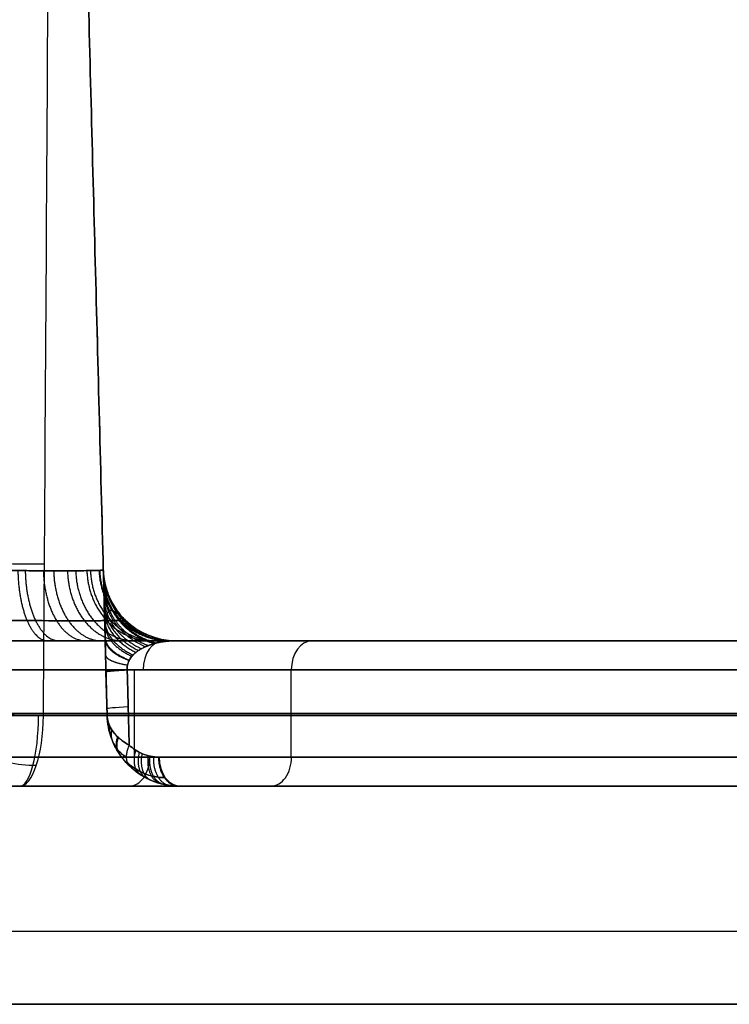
# Model space of a CAD drawing. Header units: centimetres. Extents: x -10 to 8.9, y -34.1 to -8.
# Tile 234 of 256: x 6.09 to 6.578, y -12.655 to -11.978. Entities that reach past the tile are written whole.
import ezdxf

# ---------------------------------------------------------------- set-up
doc = ezdxf.new("R2010")
doc.units = ezdxf.units.CM
doc.layers.add('Default', color=7, linetype='Continuous', true_color=0x000000)

msp = doc.modelspace()

# ---------------------------------------------------------------- linework, layer by layer
at = {"layer": 'Default'}
for p, q in [((6.14979, -12.45631, 3.45), (6.10131, -10.60507, 3.45)), ((6.14717, -12.35631, 2.8528), (6.14717, -12.35631, 3.09883)), ((6.14717, -12.35631, 3.80117), (6.14717, -12.35631, 4.0472)), ((6.01335, -12.405, 2.49067), (6.80531, -12.405, 2.49067)), ((6.80531, -12.405, 4.40933), (6.01335, -12.405, 4.40933)), ((6.40933, -12.405, 4.01335), (6.40933, -12.405, 4.80531)), ((6.4888, -12.405, 2.01522), (6.4888, -12.405, 2.80718)), ((6.16867, -12.485, 4.59293), (6.16867, -12.425, 4.59293)), ((6.27647, -12.485, 2.19926), (6.27647, -12.425, 2.19926)), ((6.149, -12.42631, 3.19599), (6.14979, -12.45631, 3.1952)), ((6.14979, -12.45631, 3.7048), (6.149, -12.42631, 3.70401)), ((5.74015, -12.455, 4.16442), (6.59741, -12.455, 5.02167)), ((6.59741, -12.455, 1.87833), (5.95575, -12.455, 2.51998)), ((6.16441, -12.455, 3.15985), (7.02167, -12.455, 2.30259)), ((7.02167, -12.455, 4.59741), (6.16442, -12.455, 3.74015)), ((7.02111, -12.485, 4.59685), (6.18563, -12.485, 3.76136)), ((4.32654, -12.505, 5.026), (6.57346, -12.505, 5.026)), ((4.5072, -12.505, 2.05465), (6.3928, -12.505, 2.05465)), ((5.74722, -12.505, 4.19977), (6.5827, -12.505, 5.03525)), ((6.5827, -12.505, 1.86475), (5.9424, -12.505, 2.50505)), ((6.19977, -12.505, 3.45), (7.40428, -12.505, 3.45)), ((6.19977, -12.505, 3.74722), (6.19977, -12.505, 3.18928)), ((7.03525, -12.505, 4.5827), (6.19977, -12.505, 3.74722)), ((6.19977, -12.505, 3.15278), (7.03525, -12.505, 2.3173)), ((3.275, -12.655, 3.45), (7.625, -12.655, 3.45))]:
    msp.add_line(p, q, dxfattribs=at)
at = {"layer": 'Default', "extrusion": (0, 0, -1)}
for centre, start, end in [((-6.19715, -12.355, -2.8528), 270, 358.50002), ((-6.19977, -12.455, -3.45), 269.99996, 358.5029)]:
    msp.add_arc(centre, 0.05, start, end, dxfattribs=at)
at = {"layer": 'Default'}
for centre, start in [((6.19715, -12.355, 3.09883), 181.5), ((6.19715, -12.355, 3.80117), 181.5), ((6.19715, -12.355, 4.0472), 181.49997), ((6.19715, -12.355, 2.97581), 181.49999), ((6.19715, -12.355, 3.92419), 181.49998)]:
    msp.add_arc(centre, 0.05, start, 270, dxfattribs=at)
at = {"layer": 'Default', "extrusion": (0.707107, 0, 0.707107)}
for centre, start, end in [((-12.425, -1.13421, 7.61795), 0.00005, 89.99999), ((-12.485, -1.09421, 7.62436), 179.99959, 270)]:
    msp.add_arc(centre, 0.02, start, end, dxfattribs=at)
at = {"layer": 'Default', "extrusion": (-0.707107, 0, 0.707107)}
for centre, start, end in [((12.425, 6.01325, -2.88318), 180.00027, 269.99999), ((12.485, 5.97325, -2.88333), 359.99998, 90)]:
    msp.add_arc(centre, 0.02, start, end, dxfattribs=at)
at = {"layer": 'Default', "extrusion": (-0.026168, 0.999315, 0.026168)}
msp.add_arc((-5.87161, 3.52417, -12.49507), 0.05, 314.98024, 0, dxfattribs=at)
at = {"layer": 'Default', "extrusion": (-0.026175, 0.999315, -0.026165)}
msp.add_arc((-5.87152, 3.37351, -12.67566), 0.05, 0.00001, 45.01985, dxfattribs=at)
at = {"layer": 'Default', "extrusion": (0.026168, -0.999315, -0.026168)}
msp.add_arc((5.87161, 3.52417, 12.52032), 0.05, 179.99873, 225.01869, dxfattribs=at)
at = {"layer": 'Default', "extrusion": (-0.026168, 0.999315, -0.026168)}
msp.add_arc((-5.87161, 3.37347, -12.70088), 0.05, 359.9964, 45.01967, dxfattribs=at)
at = {"layer": 'Default', "extrusion": (-4.42772e-06, 1, 6.3985e-06)}
msp.add_arc((-5.44995, 3.45008, -12.4563), 2.00426, 55.31699, 124.68271, dxfattribs=at)
at = {"layer": 'Default', "extrusion": (0.006852, 0.999656, -0.025329)}
msp.add_arc((-6.17482, 1.28842, -12.44959), 0.05, 250.89285, 344.85693, dxfattribs=at)
at = {"layer": 'Default', "extrusion": (0.187065, 0.697768, -0.691467)}
msp.add_arc((-9.10707, -6.06984, -8.66021), 0.05, 246.03736, 338.808, dxfattribs=at)
at = {"layer": 'Default', "extrusion": (0.944929, -1.06586e-07, 0.327276)}
msp.add_arc((-12.455, -0.47793, 6.27897), 0.05, 180, 268.49999, dxfattribs=at)
at = {"layer": 'Default', "extrusion": (0.965299, 3.16254e-09, 0.261146)}
msp.add_arc((-12.455, -0.04257, 6.29698), 0.05, 180.00009, 268.50153, dxfattribs=at)
at = {"layer": 'Default', "extrusion": (-3.63187e-08, 1, 5.24841e-08)}
msp.add_arc((-5.45, 3.45, -12.45631), 2.00426, 235.31699, 250.89646, dxfattribs=at)
at = {"layer": 'Default', "extrusion": (-0.707109, 3.53209e-11, -0.707104)}
msp.add_arc((12.485, -1.73419, -7.03359), 0.02, 359.99951, 90, dxfattribs=at)
at = {"layer": 'Default', "extrusion": (-0.70711, 2.94136e-06, 0.707104)}
msp.add_arc((12.48497, 6.61328, -2.15462), 0.02, 270.0007, 0.00045, dxfattribs=at)
at = {"layer": 'Default', "extrusion": (0, -1, 0)}
for centre, radius, start, end in [((5.45, 3.45, 12.505), 1.95428, 54.44175, 125.55825), ((5.45, 3.45, 12.605), 2.225, 0, 180), ((5.45, 3.45, 12.655), 2.175, 0, 180)]:
    msp.add_arc(centre, radius, start, end, dxfattribs=at)
at = {"layer": 'Default', "extrusion": (0, 1, 0)}
for centre, radius, start, end in [((-5.45, 3.45, -12.505), 1.95428, 234.44175, 250.89646), ((-5.45, 3.45, -12.605), 2.225, 180, 0), ((-5.45, 3.45, -12.655), 2.175, 180, 0), ((-5.45, 3.45, -12.655), 2.175, 0, 180)]:
    msp.add_arc(centre, radius, start, end, dxfattribs=at)
at = {"layer": 'Default'}
for points, degree in [([(6.10131, -10.60507, 4.00135), (6.12424, -11.48069, 4.02427), (6.14717, -12.35631, 4.0472)], 2), ([(6.14717, -12.35631, 2.8528), (6.12424, -11.48069, 2.87573), (6.10131, -10.60507, 2.89865)], 2), ([(6.10595, -12.45631, 1.55611), (6.10714, -12.28079, 1.55166), (6.10931, -11.93196, 1.54275), (6.11192, -11.41529, 1.52934), (6.11324, -11.07524, 1.52037), (6.11379, -10.90631, 1.51588)], 3), ([(6.14717, -12.35631, 2.8528), (6.14717, -12.35637, 2.84844), (6.1466, -12.35647, 2.83971), (6.14405, -12.35661, 2.82684), (6.13983, -12.35671, 2.81441), (6.13403, -12.35679, 2.80263), (6.12673, -12.35684, 2.79172), (6.11809, -12.35686, 2.78187), (6.10823, -12.35684, 2.77323), (6.09733, -12.35679, 2.76595), (6.08557, -12.35671, 2.76016), (6.07315, -12.35661, 2.75595), (6.06029, -12.35647, 2.7534), (6.05156, -12.35637, 2.75283), (6.0472, -12.35631, 2.75283)], 3), ([(6.0472, -12.35631, 4.14717), (6.05156, -12.35637, 4.14717), (6.06029, -12.35647, 4.1466), (6.07316, -12.35661, 4.14405), (6.08559, -12.35671, 4.13983), (6.09737, -12.35679, 4.13403), (6.10828, -12.35684, 4.12673), (6.11813, -12.35686, 4.11809), (6.12677, -12.35684, 4.10823), (6.13405, -12.35679, 4.09733), (6.13984, -12.35671, 4.08557), (6.14405, -12.35661, 4.07315), (6.1466, -12.35647, 4.06029), (6.14717, -12.35637, 4.05156), (6.14717, -12.35631, 4.0472)], 3), ([(6.14717, -12.35631, 3.09883), (6.14717, -12.35631, 2.97581), (6.14717, -12.35631, 2.8528)], 2), ([(6.149, -12.42631, 3.19599), (6.14893, -12.42373, 3.19606), (6.1488, -12.41852, 3.19578), (6.14859, -12.4106, 3.19411), (6.14838, -12.40257, 3.19101), (6.14817, -12.39451, 3.18633), (6.14796, -12.38653, 3.17987), (6.14776, -12.37882, 3.17144), (6.14757, -12.37162, 3.16085), (6.1474, -12.36529, 3.14801), (6.14727, -12.36029, 3.13307), (6.14719, -12.35706, 3.11641), (6.14717, -12.35631, 3.10481), (6.14717, -12.35631, 3.09883)], 3), ([(6.14717, -12.35631, 3.80117), (6.14717, -12.35631, 3.79571), (6.14719, -12.35694, 3.78506), (6.14726, -12.35966, 3.76967), (6.14737, -12.36393, 3.75561), (6.14751, -12.36943, 3.74323), (6.14768, -12.37576, 3.73275), (6.14786, -12.38265, 3.72412), (6.14805, -12.38987, 3.71724), (6.14824, -12.39722, 3.71195), (6.14843, -12.4046, 3.70812), (6.14863, -12.41194, 3.70555), (6.14882, -12.41919, 3.70417), (6.14894, -12.42395, 3.70395), (6.149, -12.42631, 3.70401)], 3), ([(6.14717, -12.35631, 4.0472), (6.14717, -12.35631, 3.92419), (6.14717, -12.35631, 3.80117)], 2), ([(5.80117, -12.405, 4.19715), (6.21134, -12.405, 4.60732), (6.62151, -12.405, 5.01749)], 2), ([(5.96011, -12.405, 2.54391), (6.29081, -12.405, 2.21321), (6.62151, -12.405, 1.88251)], 2), ([(6.0472, -12.405, 2.70285), (6.05316, -12.405, 2.70285), (6.06502, -12.405, 2.70356), (6.08284, -12.405, 2.70676), (6.10021, -12.405, 2.71213), (6.11684, -12.405, 2.71958), (6.13242, -12.405, 2.72897), (6.14677, -12.405, 2.74017), (6.15966, -12.405, 2.75304), (6.17091, -12.405, 2.76739), (6.18033, -12.405, 2.78298), (6.1878, -12.405, 2.79961), (6.1932, -12.405, 2.81701), (6.19644, -12.405, 2.83489), (6.19715, -12.405, 2.84681), (6.19715, -12.405, 2.8528)], 3), ([(6.19715, -12.405, 4.0472), (6.19715, -12.405, 4.05316), (6.19644, -12.405, 4.06502), (6.19324, -12.405, 4.08284), (6.18787, -12.405, 4.10021), (6.18042, -12.405, 4.11684), (6.17103, -12.405, 4.13242), (6.15983, -12.405, 4.14677), (6.14696, -12.405, 4.15966), (6.13261, -12.405, 4.17091), (6.11702, -12.405, 4.18033), (6.10039, -12.405, 4.1878), (6.08299, -12.405, 4.1932), (6.06511, -12.405, 4.19644), (6.05319, -12.405, 4.19715), (6.0472, -12.405, 4.19715)], 3), ([(6.19715, -12.405, 3.09883), (6.19573, -12.405, 3.10139), (6.193, -12.4051, 3.10631), (6.18929, -12.40547, 3.11302), (6.18592, -12.40602, 3.11912), (6.18286, -12.40672, 3.12468), (6.18008, -12.40753, 3.12974), (6.17756, -12.40844, 3.13434), (6.17529, -12.40944, 3.13851), (6.17323, -12.41051, 3.14229), (6.17138, -12.41165, 3.14571), (6.16972, -12.41287, 3.14878), (6.16825, -12.41414, 3.15152), (6.16697, -12.4155, 3.15393), (6.16586, -12.41692, 3.15602), (6.16494, -12.41844, 3.15779), (6.16422, -12.42007, 3.15921), (6.16376, -12.42176, 3.16016), (6.16355, -12.42343, 3.16065), (6.16358, -12.42448, 3.16068), (6.16363, -12.425, 3.16063)], 3), ([(6.16363, -12.425, 3.73937), (6.16359, -12.42451, 3.73932), (6.16355, -12.4235, 3.73934), (6.16374, -12.42191, 3.73978), (6.16414, -12.42031, 3.74063), (6.16479, -12.41875, 3.74191), (6.16563, -12.41727, 3.74353), (6.16663, -12.4159, 3.74543), (6.16778, -12.41461, 3.7476), (6.1691, -12.41338, 3.75007), (6.17059, -12.41221, 3.75284), (6.17225, -12.4111, 3.75591), (6.17409, -12.41004, 3.75929), (6.17611, -12.40906, 3.76301), (6.17835, -12.40814, 3.76709), (6.1808, -12.4073, 3.77156), (6.18349, -12.40656, 3.77646), (6.18643, -12.40593, 3.78181), (6.18967, -12.40543, 3.78767), (6.19321, -12.40509, 3.79406), (6.1958, -12.405, 3.79874), (6.19715, -12.405, 3.80117)], 3), ([(6.19715, -12.405, 2.8528), (6.19715, -12.405, 2.97581), (6.19715, -12.405, 3.09883)], 2), ([(6.19715, -12.405, 3.09883), (6.60732, -12.405, 2.68866), (7.01749, -12.405, 2.27849)], 2), ([(6.19715, -12.405, 3.80117), (6.19715, -12.405, 3.92419), (6.19715, -12.405, 4.0472)], 2), ([(7.01749, -12.405, 4.62151), (6.60732, -12.405, 4.21134), (6.19715, -12.405, 3.80117)], 2), ([(6.59798, -12.425, 5.02224), (6.16867, -12.425, 4.59293), (5.73937, -12.425, 4.16363)], 2), ([(5.95497, -12.425, 2.52077), (6.27647, -12.425, 2.19926), (6.59798, -12.425, 1.87776)], 2), ([(6.16363, -12.425, 3.16063), (6.59293, -12.425, 2.73133), (7.02224, -12.425, 2.30202)], 2), ([(6.16363, -12.425, 3.16063), (6.16431, -12.45088, 3.15996), (6.16498, -12.47677, 3.15928)], 2), ([(6.16498, -12.47677, 3.74072), (6.16431, -12.45088, 3.74004), (6.16363, -12.425, 3.73937)], 2), ([(6.16363, -12.425, 3.73937), (6.59293, -12.425, 4.16867), (7.02224, -12.425, 4.59798)], 2), ([(6.14979, -12.45631, 3.19521), (6.14939, -12.44131, 3.1956), (6.149, -12.42631, 3.19599)], 2), ([(6.149, -12.42631, 3.70401), (6.14939, -12.44131, 3.7044), (6.14979, -12.45631, 3.70479)], 2), ([(6.14979, -12.45631, 3.70479), (6.14979, -12.45631, 3.45), (6.14979, -12.45631, 3.19521)], 2), ([(6.14979, -12.45631, 3.19521), (6.14986, -12.45904, 3.19352), (6.15045, -12.46444, 3.19019), (6.15261, -12.47223, 3.18535), (6.15593, -12.47947, 3.18085), (6.16024, -12.48593, 3.1768), (6.1636, -12.4896, 3.17448), (6.16536, -12.49127, 3.17343)], 3), ([(6.14979, -12.45631, 3.70479), (6.14983, -12.45791, 3.70755), (6.15035, -12.46108, 3.71304), (6.15242, -12.46565, 3.72101), (6.15565, -12.46987, 3.72841), (6.15988, -12.47364, 3.7351), (6.16321, -12.47579, 3.73895), (6.16498, -12.47677, 3.74072)], 3), ([(6.16536, -12.49128, 3.72658), (6.16359, -12.4896, 3.72551), (6.16024, -12.48593, 3.7232), (6.15592, -12.47946, 3.71915), (6.1526, -12.47223, 3.71464), (6.15044, -12.46443, 3.7098), (6.14986, -12.45903, 3.70648), (6.14979, -12.45631, 3.70479)], 3), ([(6.16498, -12.47677, 3.15928), (6.16321, -12.47578, 3.16105), (6.15987, -12.47363, 3.16491), (6.15564, -12.46986, 3.1716), (6.15242, -12.46564, 3.17901), (6.15036, -12.46109, 3.18694), (6.14983, -12.45792, 3.19243), (6.14979, -12.45631, 3.19521)], 3), ([(6.16498, -12.47677, 3.74072), (6.16452, -12.47775, 3.74026), (6.16374, -12.47971, 3.73918), (6.16305, -12.48256, 3.73716), (6.16286, -12.48523, 3.73482), (6.16318, -12.48763, 3.73222), (6.164, -12.48969, 3.72944), (6.16486, -12.4908, 3.72753), (6.16536, -12.49128, 3.72658)], 3), ([(6.16498, -12.47677, 3.15928), (6.16452, -12.47775, 3.15975), (6.16374, -12.47971, 3.16082), (6.16305, -12.48256, 3.16283), (6.16286, -12.48523, 3.16518), (6.16318, -12.48763, 3.16778), (6.164, -12.4897, 3.17055), (6.16485, -12.49079, 3.17247), (6.16536, -12.49127, 3.17343)], 3), ([(6.16498, -12.47677, 3.15928), (6.16623, -12.47795, 3.15804), (6.16896, -12.48014, 3.15531), (6.17392, -12.48282, 3.15035), (6.1796, -12.48459, 3.14467), (6.18357, -12.485, 3.14069), (6.18563, -12.485, 3.13864)], 3), ([(5.76135, -12.485, 4.18561), (6.1791, -12.485, 4.60336), (6.59685, -12.485, 5.02111)], 2), ([(6.59685, -12.485, 1.87889), (6.27669, -12.485, 2.19904), (5.95654, -12.485, 2.5192)], 2), ([(7.02111, -12.485, 4.59685), (6.60337, -12.485, 4.17911), (6.18563, -12.485, 3.76136)], 2), ([(6.18563, -12.485, 3.13864), (6.60337, -12.485, 2.72089), (7.02111, -12.485, 2.30315)], 2), ([(6.16536, -12.49127, 3.17343), (6.1671, -12.49293, 3.17238), (6.17085, -12.49601, 3.17013), (6.17729, -12.49987, 3.16627), (6.18437, -12.50278, 3.16202), (6.19195, -12.50459, 3.15747), (6.19715, -12.505, 3.15435), (6.19977, -12.505, 3.15278)], 3), ([(6.19977, -12.505, 3.74722), (6.19715, -12.505, 3.74565), (6.19195, -12.50459, 3.74253), (6.18439, -12.50278, 3.73799), (6.17731, -12.49988, 3.73375), (6.17086, -12.49602, 3.72987), (6.1671, -12.49293, 3.72762), (6.16536, -12.49128, 3.72658)], 3), ([(6.5827, -12.505, 5.03525), (6.16496, -12.505, 4.61751), (5.74722, -12.505, 4.19977)], 2), ([(5.9424, -12.505, 2.50505), (6.26255, -12.505, 2.1849), (6.5827, -12.505, 1.86475)], 2), ([(6.19977, -12.505, 3.74722), (6.19977, -12.505, 3.45), (6.19977, -12.505, 3.15278)], 2), ([(6.19977, -12.505, 3.15278), (6.61751, -12.505, 2.73504), (7.03525, -12.505, 2.3173)], 2), ([(7.03525, -12.505, 4.5827), (6.61751, -12.505, 4.16496), (6.19977, -12.505, 3.74722)], 2)]:
    msp.add_open_spline(points, degree=degree, dxfattribs=at)
for points, weights in [([(6.10664, -12.35227, 1.55347), (6.07688, -12.35233, 1.54317), (6.04967, -12.35177, 1.55832), (6.04191, -12.35096, 1.58809)], [1.16050072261, 0.926634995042, 0.948343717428, 1.22562688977]), ([(6.08837, -12.35673, 4.13832), (6.08877, -12.38519, 4.13922), (6.0972, -12.405, 4.15788), (6.10893, -12.405, 4.18387)], [1.1652960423, 0.946226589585, 0.944909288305, 1.16134413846]), ([(6.09343, -12.35677, 2.76414), (6.09389, -12.3852, 2.76325), (6.10335, -12.405, 2.7451), (6.11653, -12.405, 2.71983)], [1.16529608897, 0.946335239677, 0.944910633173, 1.16102226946]), ([(6.1059, -12.35683, 4.12815), (6.10651, -12.38523, 4.12899), (6.11852, -12.405, 4.14555), (6.13523, -12.405, 4.1686)], [1.16529605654, 0.946532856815, 0.944913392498, 1.16043766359]), ([(6.11299, -12.35685, 2.77749), (6.11368, -12.38524, 2.7767), (6.12713, -12.405, 2.7613), (6.14586, -12.405, 2.73986)], [1.16529607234, 0.946594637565, 0.944914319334, 1.16025511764]), ([(6.12251, -12.35685, 4.11299), (6.1233, -12.38524, 4.11368), (6.1387, -12.405, 4.12713), (6.16014, -12.405, 4.14586)], [1.16529607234, 0.946594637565, 0.944914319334, 1.16025511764]), ([(6.12815, -12.35683, 2.7941), (6.12899, -12.38523, 2.79349), (6.14555, -12.405, 2.78148), (6.1686, -12.405, 2.76477)], [1.16529605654, 0.946532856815, 0.944913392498, 1.16043766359]), ([(6.13586, -12.35677, 4.09343), (6.13675, -12.3852, 4.09389), (6.1549, -12.405, 4.10335), (6.18017, -12.405, 4.11653)], [1.16529608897, 0.946335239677, 0.944910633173, 1.16102226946]), ([(6.13832, -12.35673, 2.81163), (6.13922, -12.38519, 2.81123), (6.15788, -12.405, 2.8028), (6.18387, -12.405, 2.79107)], [1.1652960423, 0.946226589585, 0.944909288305, 1.16134413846]), ([(6.14424, -12.35658, 4.07127), (6.14512, -12.38512, 4.07148), (6.16502, -12.405, 4.07641), (6.19275, -12.405, 4.08329)], [1.16529610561, 0.945768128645, 0.944904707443, 1.16270584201]), ([(6.14467, -12.35657, 2.83054), (6.14554, -12.38511, 2.83034), (6.16553, -12.405, 2.82578), (6.19339, -12.405, 2.81942)], [1.1652960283, 0.945711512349, 0.944904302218, 1.1628743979]), ([(6.14717, -12.35631, 2.8528), (6.14792, -12.38498, 2.8528), (6.16847, -12.405, 2.8528), (6.19715, -12.405, 2.8528)], [1.16529601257, 0.944901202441, 0.944901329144, 1.16529639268]), ([(6.14717, -12.35631, 4.0472), (6.14792, -12.38498, 4.0472), (6.16847, -12.405, 4.0472), (6.19715, -12.405, 4.0472)], [1.16529612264, 0.944901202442, 0.944901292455, 1.16529639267]), ([(6.14721, -12.35778, 3.11899), (6.14788, -12.38323, 3.11522), (6.16504, -12.40184, 3.1124), (6.18998, -12.40542, 3.11177)], [1.10538467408, 0.947144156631, 0.967108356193, 1.16527727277]), ([(6.14722, -12.35814, 3.77872), (6.14787, -12.38319, 3.78287), (6.16466, -12.4016, 3.786), (6.18916, -12.40552, 3.78675)], [1.09955031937, 0.947670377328, 0.969578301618, 1.16527409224]), ([(6.14731, -12.36175, 3.13695), (6.14789, -12.38387, 3.13034), (6.16217, -12.40076, 3.12518), (6.18363, -12.40655, 3.12328)], [1.06427290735, 0.952712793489, 0.98638096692, 1.16527742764]), ([(6.14735, -12.36304, 3.75899), (6.1479, -12.38434, 3.76619), (6.16155, -12.40077, 3.77186), (6.1822, -12.40692, 3.77412)], [1.05640482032, 0.954433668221, 0.990723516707, 1.16527436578]), ([(6.14747, -12.36773, 3.15272), (6.14796, -12.3865, 3.14393), (6.1598, -12.40139, 3.13681), (6.1781, -12.40826, 3.13337)], [1.03644506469, 0.960407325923, 1.00335149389, 1.16527756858]), ([(6.14754, -12.37036, 3.74206), (6.148, -12.3879, 3.75152), (6.15904, -12.40199, 3.75927), (6.17628, -12.40901, 3.7633)], [1.0288700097, 0.963572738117, 1.00904093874, 1.16527461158]), ([(6.14767, -12.37532, 3.16616), (6.14807, -12.39078, 3.15569), (6.15788, -12.40343, 3.14695), (6.17343, -12.41043, 3.14193)], [1.01859160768, 0.96924210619, 1.01813746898, 1.16527769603]), ([(6.14778, -12.37965, 3.72799), (6.14814, -12.39345, 3.73914), (6.15708, -12.4049, 3.74858), (6.17141, -12.41167, 3.75434)], [1.01252696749, 0.973841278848, 1.02475723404, 1.16527483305]), ([(6.1479, -12.38411, 3.17708), (6.14822, -12.39632, 3.16536), (6.15641, -12.40657, 3.15533), (6.16967, -12.41294, 3.14888)], [1.00814913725, 0.978249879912, 1.03062610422, 1.16527781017]), ([(6.14807, -12.39057, 3.71701), (6.14834, -12.40062, 3.72937), (6.15566, -12.40917, 3.74009), (6.16766, -12.41478, 3.74737)], [1.00408157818, 0.984045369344, 1.03777652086, 1.16527503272]), ([(6.14815, -12.39362, 3.18532), (6.1484, -12.40271, 3.17271), (6.15538, -12.41046, 3.16172), (6.16687, -12.41565, 3.15411)], [1.00284831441, 0.986484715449, 1.04062791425, 1.16527791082]), ([(6.14838, -12.40249, 3.70936), (6.14856, -12.40889, 3.72252), (6.15476, -12.41437, 3.73414), (6.16512, -12.41819, 3.74255)], [1.00085379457, 0.992365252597, 1.04717239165, 1.16527521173]), ([(6.14841, -12.40362, 3.19119), (6.14858, -12.40969, 3.17796), (6.1547, -12.41489, 3.16627), (6.16495, -12.41851, 3.15779)], [1.00072009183, 0.992967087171, 1.0478197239, 1.16527800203]), ([(6.1487, -12.41471, 3.70508), (6.14878, -12.41759, 3.71872), (6.15435, -12.42002, 3.73088), (6.16381, -12.42169, 3.73994)], [1.00011039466, 0.997189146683, 1.05224413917, 1.16527537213]), ([(6.1487, -12.41474, 3.19493), (6.14878, -12.41762, 3.18129), (6.15435, -12.42003, 3.16913), (6.16381, -12.4217, 3.16006)], [1.00010973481, 0.997197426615, 1.05225354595, 1.16527809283]), ([(6.149, -12.42631, 3.19599), (6.14899, -12.42595, 3.18219), (6.15439, -12.42548, 3.16988), (6.16363, -12.425, 3.16063)], [1.00004538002, 0.998189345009, 1.05326694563, 1.16527818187]), ([(6.149, -12.42631, 3.70401), (6.14899, -12.42595, 3.71781), (6.15439, -12.42548, 3.73012), (6.16363, -12.425, 3.73937)], [1.00004542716, 0.998188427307, 1.05326512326, 1.16527551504]), ([(6.14979, -12.45631, 3.7048), (6.14979, -12.45631, 3.7048), (6.14979, -12.45631, 3.7048), (6.14979, -12.45631, 3.70479)], [1.07402399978, 1.07401092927, 1.0739978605, 1.07398479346]), ([(6.14979, -12.45631, 3.1952), (6.14979, -12.45631, 3.1952), (6.14979, -12.45631, 3.1952), (6.14979, -12.45631, 3.1952)], [1.07402509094, 1.07402046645, 1.07401584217, 1.0740112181]), ([(6.15065, -12.46132, 3.71347), (6.15049, -12.4625, 3.71237), (6.15051, -12.46368, 3.71122), (6.15075, -12.46483, 3.71006)], [1.07402046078, 1.05077041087, 1.03299754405, 1.02070186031]), ([(6.1518, -12.46412, 3.18166), (6.15137, -12.46599, 3.18334), (6.15141, -12.46784, 3.18514), (6.15195, -12.46959, 3.187)], [1.07402399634, 1.03801642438, 1.01514525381, 1.00541048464]), ([(6.15304, -12.46626, 3.72209), (6.15232, -12.4687, 3.72001), (6.15237, -12.47108, 3.7177), (6.15322, -12.47325, 3.71528)], [1.07401687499, 1.02816481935, 1.00361612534, 1.00037079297]), ([(6.15703, -12.47102, 3.16954), (6.15545, -12.47488, 3.17231), (6.15551, -12.47851, 3.17582), (6.1573, -12.48139, 3.17965)], [1.07402296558, 1.0055833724, 0.984601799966, 1.01107824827]), ([(6.15756, -12.47152, 3.73134), (6.15588, -12.47555, 3.72853), (6.15594, -12.47932, 3.72487), (6.15784, -12.48224, 3.72088)], [1.07401282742, 1.00310830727, 0.983148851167, 1.01413445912]), ([(6.16945, -12.48026, 3.15482), (6.16707, -12.4877, 3.1572), (6.16817, -12.49413, 3.16242), (6.17279, -12.4971, 3.16895)], [1.17156786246, 1.00215658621, 0.958206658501, 1.03971807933]), ([(6.17191, -12.48168, 3.74764), (6.16981, -12.48983, 3.74555), (6.17156, -12.49671, 3.74026), (6.17689, -12.49946, 3.73352)], [1.17158095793, 0.993253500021, 0.953930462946, 1.05361184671]), ([(6.17382, -12.48258, 3.15045), (6.17196, -12.49126, 3.1523), (6.17423, -12.49845, 3.15765), (6.18008, -12.50096, 3.16457)], [1.17156794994, 0.986322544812, 0.951087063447, 1.06586150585]), ([(6.17794, -12.484, 3.14632), (6.17665, -12.49378, 3.14762), (6.18009, -12.5015, 3.15311), (6.18695, -12.50333, 3.16045)], [1.1715680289, 0.971368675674, 0.94637583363, 1.09658950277]), ([(6.17913, -12.48429, 3.75487), (6.17801, -12.49438, 3.75375), (6.18181, -12.50223, 3.74821), (6.18894, -12.50381, 3.74073)], [1.17157939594, 0.967030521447, 0.945371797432, 1.10660322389]), ([(6.18172, -12.48474, 3.14255), (6.18101, -12.49549, 3.14326), (6.1856, -12.50356, 3.14891), (6.19325, -12.50457, 3.15669)], [1.17156809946, 0.95750761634, 0.943754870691, 1.13030986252]), ([(6.18516, -12.485, 3.13911), (6.18506, -12.4966, 3.1392), (6.19077, -12.50486, 3.14503), (6.19898, -12.50499, 3.15325)], [1.17156816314, 0.94460634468, 0.942824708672, 1.16622325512]), ([(6.16379, -12.48908, 3.16979), (6.16419, -12.48993, 3.17099), (6.16471, -12.49066, 3.1722), (6.16536, -12.49127, 3.17343)], [1.00063499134, 1.00255429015, 1.00882448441, 1.01944557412])]:
    msp.add_rational_spline(points, weights, degree=3, dxfattribs=at)
for points, knots in [([(6.16226, -12.39082, 3.09883), (6.16054, -12.38914, 3.10388), (6.1575, -12.38639, 3.11398), (6.15392, -12.38412, 3.12952), (6.15138, -12.38391, 3.14436), (6.14973, -12.38582, 3.15817), (6.14882, -12.38989, 3.17052), (6.14847, -12.39605, 3.18094), (6.14848, -12.40432, 3.18916), (6.1487, -12.41464, 3.19452), (6.1489, -12.42247, 3.19552), (6.14901, -12.42629, 3.19532), (6.14901, -12.42629, 3.19532)], [0, 0, 0, 0, 0.158269, 0.301664, 0.432159, 0.550167, 0.655843, 0.749037, 0.833484, 0.917558, 1, 1, 1, 1, 1]), ([(6.14901, -12.42629, 3.70468), (6.14901, -12.42629, 3.70468), (6.1489, -12.42246, 3.70448), (6.14869, -12.41421, 3.70554), (6.14844, -12.40283, 3.71174), (6.1485, -12.39365, 3.7221), (6.14916, -12.38747, 3.73536), (6.15065, -12.38425, 3.7505), (6.1532, -12.3838, 3.76693), (6.157, -12.38595, 3.78427), (6.16034, -12.38895, 3.79554), (6.16226, -12.39082, 3.80117)], [0, 0, 0, 0, 0, 0.082721, 0.175565, 0.279179, 0.394754, 0.52295, 0.665226, 0.823558, 1, 1, 1, 1]), ([(6.0472, -12.39082, 2.73774), (6.0472, -12.39082, 2.73774), (6.05651, -12.39089, 2.73766), (6.07501, -12.39102, 2.73978), (6.10105, -12.39114, 2.74949), (6.1235, -12.3912, 2.76475), (6.14089, -12.39119, 2.78381), (6.15301, -12.39112, 2.80487), (6.16062, -12.391, 2.82787), (6.16233, -12.39088, 2.8442), (6.16226, -12.39082, 2.8528), (6.16226, -12.39082, 2.8528)], [0, 0, 0, 0, 0, 0.154661, 0.30586, 0.456975, 0.600471, 0.729848, 0.857079, 1, 1, 1, 1, 1]), ([(6.16226, -12.39082, 4.0472), (6.16226, -12.39082, 4.0472), (6.16234, -12.39089, 4.05651), (6.16022, -12.39102, 4.07501), (6.15051, -12.39114, 4.10105), (6.13525, -12.3912, 4.1235), (6.11619, -12.39119, 4.14089), (6.09513, -12.39112, 4.15301), (6.07213, -12.391, 4.16062), (6.0558, -12.39088, 4.16233), (6.0472, -12.39082, 4.16226), (6.0472, -12.39082, 4.16226)], [0, 0, 0, 0, 0, 0.154661, 0.30586, 0.456975, 0.600471, 0.729848, 0.857079, 1, 1, 1, 1, 1]), ([(6.15374, -12.47453, 3.71608), (6.15444, -12.47617, 3.71888), (6.15664, -12.47989, 3.72531), (6.16033, -12.48336, 3.73149), (6.16294, -12.48518, 3.73478)], [0.4890076, 0.4890076, 0.4890076, 0.4890076, 0.7107608, 0.9999696, 0.9999696, 0.9999696, 0.9999696]), ([(6.16294, -12.48518, 3.16522), (6.1601, -12.4832, 3.1688), (6.15649, -12.47971, 3.17501), (6.15436, -12.47599, 3.18144), (6.15374, -12.47454, 3.18392)], [0.0001859, 0.0001859, 0.0001859, 0.0001859, 0.3148159, 0.5110443, 0.5110443, 0.5110443, 0.5110443]), ([(6.18563, -12.485, 3.76136), (6.18355, -12.485, 3.75929), (6.17958, -12.48458, 3.75532), (6.17394, -12.48283, 3.74968), (6.16896, -12.48014, 3.7447), (6.16623, -12.47795, 3.74197), (6.16498, -12.47677, 3.74072)], [-0.3083403, -0.3083403, -0.3083403, -0.3083403, -0.2313772, -0.1542514, -0.0771257, 0, 0, 0, 0]), ([(6.18977, -12.49914, 3.14278), (6.18958, -12.49914, 3.14297), (6.18796, -12.49913, 3.14459), (6.18478, -12.4989, 3.14777), (6.18005, -12.49797, 3.1525), (6.17486, -12.49619, 3.15769), (6.16923, -12.49323, 3.16332), (6.16545, -12.49031, 3.1671), (6.16355, -12.48851, 3.169)], [0.2248476, 0.2248476, 0.2248476, 0.2248476, 0.2415101, 0.3629993, 0.4976199, 0.6482671, 0.8151755, 0.9999907, 0.9999907, 0.9999907, 0.9999907]), ([(6.16356, -12.48851, 3.73101), (6.16643, -12.49124, 3.73388), (6.1724, -12.49536, 3.73985), (6.1813, -12.49852, 3.74875), (6.18708, -12.49914, 3.75453), (6.18977, -12.49914, 3.75722)], [0.0000516, 0.0000516, 0.0000516, 0.0000516, 0.279787, 0.544839, 0.7750232, 0.7750232, 0.7750232, 0.7750232])]:
    msp.add_open_spline(points, degree=3, knots=knots, dxfattribs=at)

doc.saveas('drawing.dxf')
